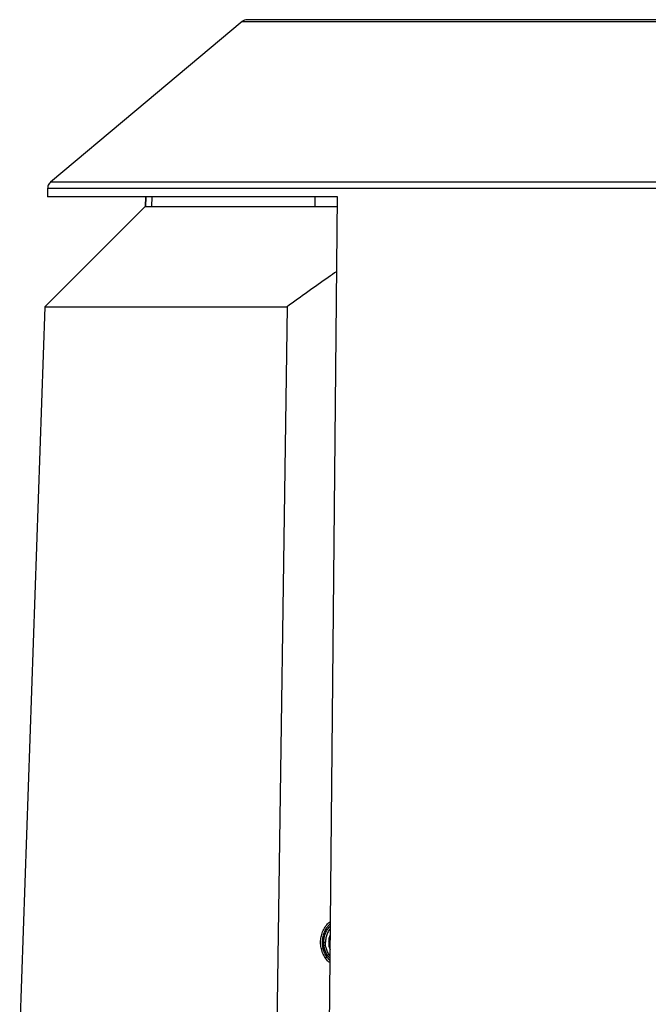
# Model space of a CAD drawing. Header units: millimetres. Extents: x 224 to 956, y 38 to 794.
# Tile 53 of 130: x 254 to 293, y 433 to 495. Entities that reach past the tile are written whole.
import ezdxf

# ---------------------------------------------------------------- set-up
doc = ezdxf.new("R2010")
doc.units = ezdxf.units.MM

msp = doc.modelspace()

# ---------------------------------------------------------------- linework, layer by layer
at = {"color": 179, "linetype": 'Continuous', "lineweight": 25}
for p, q in [((267.598, 494.471), (260.949, 488.892)), ((260.949, 488.892), (255.725, 484.508)), ((255.546, 484.138), (255.532, 483.588)), ((261.61, 483.588), (261.594, 482.988)), ((261.625, 483.588), (261.61, 482.988)), ((262.01, 482.988), (262.025, 483.588)), ((272.911, 420.888), (273.511, 483.588)), ((261.594, 482.988), (255.377, 476.771)), ((255.377, 476.771), (253.813, 431.988)), ((270.386, 476.771), (269.586, 420.888)), ((272.615, 436.94), (272.612, 436.957)), ((272.668, 436.79), (272.615, 436.94)), ((272.666, 437.33), (272.766, 437.33)), ((272.872, 436.392), (272.784, 436.539)), ((272.859, 436.407), (273.057, 436.177))]:
    msp.add_line(p, q, dxfattribs=at)
at = {"color": 8, "linetype": 'Continuous', "lineweight": 25}
for p, q in [((272.122, 482.988), (272.134, 483.588)), ((272.859, 436.407), (272.781, 436.352))]:
    msp.add_line(p, q, dxfattribs=at)
at = {"color": 179, "linetype": 'Continuous', "lineweight": 25}
for points, knots in [([(267.919, 494.588), (267.861, 494.583), (267.743, 494.572), (267.646, 494.505), (267.598, 494.471)], [0, 0, 0, 0, 0.500009, 1, 1, 1, 1]), ([(306.82, 494.588), (305.545, 494.588), (303.353, 494.588), (300.702, 494.588), (298.338, 494.588), (295.967, 494.588), (293.633, 494.588), (291.323, 494.588), (289.458, 494.588), (287.613, 494.588), (286.224, 494.588), (284.838, 494.588), (283.071, 494.588), (281.391, 494.588), (279.807, 494.588), (278.635, 494.588), (277.496, 494.588), (276.394, 494.588), (275.336, 494.588), (274.327, 494.588), (273.373, 494.588), (272.48, 494.588), (271.652, 494.588), (270.895, 494.588), (270.215, 494.588), (269.446, 494.588), (268.861, 494.588), (268.445, 494.588), (268.211, 494.588), (268.044, 494.588), (267.939, 494.588), (267.926, 494.588), (267.919, 494.588)], [0, 0, 0, 0, 0.06257, 0.107647, 0.131251, 0.180673, 0.227546, 0.251924, 0.302601, 0.328432, 0.354888, 0.381969, 0.409671, 0.461611, 0.488328, 0.51553, 0.543204, 0.571337, 0.599912, 0.62891, 0.658309, 0.688087, 0.718216, 0.74867, 0.779418, 0.810428, 0.867847, 0.894141, 0.920526, 0.946979, 0.973478, 1, 1, 1, 1]), ([(255.728, 484.505), (255.703, 484.484), (255.641, 484.432), (255.583, 484.324), (255.55, 484.219), (255.549, 484.159), (255.549, 484.138)], [0, 0, 0, 0, 0.2229565, 0.57558, 0.8514958, 1, 1, 1, 1]), ([(273.511, 483.588), (273.047, 483.588), (272.12, 483.588), (270.785, 483.588), (269.493, 483.588), (268.251, 483.588), (267.059, 483.588), (265.918, 483.588), (264.83, 483.588), (263.797, 483.588), (262.819, 483.588), (261.898, 483.588), (261.036, 483.588), (260.233, 483.588), (259.49, 483.588), (258.809, 483.588), (258.189, 483.588), (257.633, 483.588), (257.141, 483.588), (256.713, 483.588), (256.349, 483.588), (256.052, 483.588), (255.819, 483.588), (255.654, 483.588), (255.551, 483.588), (255.538, 483.588), (255.532, 483.588)], [0, 0, 0, 0, 0.041667, 0.083333, 0.125, 0.166667, 0.208333, 0.25, 0.291667, 0.333333, 0.375, 0.416667, 0.458333, 0.5, 0.541667, 0.583333, 0.625, 0.666667, 0.708333, 0.75, 0.791667, 0.833333, 0.875, 0.916667, 0.958333, 1, 1, 1, 1]), ([(261.61, 482.988), (261.636, 482.988), (261.688, 482.988), (261.881, 482.988), (262.156, 482.988), (262.521, 482.988), (263.125, 482.988), (263.903, 482.988), (264.85, 482.988), (265.644, 482.988), (266.519, 482.988), (267.475, 482.988), (268.508, 482.988), (269.618, 482.988), (270.8, 482.988), (272.06, 482.988), (272.965, 482.988), (273.467, 482.988), (273.505, 482.988)], [0, 0, 0, 0, 0.06218, 0.12436, 0.18654, 0.24872, 0.310901, 0.435261, 0.497441, 0.559621, 0.621801, 0.683981, 0.746161, 0.808342, 0.870522, 0.932702, 0.994882, 1, 1, 1, 1]), ([(273.467, 478.959), (273.293, 478.838), (272.693, 478.423), (271.666, 477.695), (270.816, 477.081), (270.386, 476.771)], [0, 0, 0, 0, 0.168042, 0.57902, 1, 1, 1, 1]), ([(255.377, 476.771), (255.384, 476.771), (255.397, 476.771), (255.504, 476.771), (255.675, 476.771), (255.916, 476.771), (256.224, 476.771), (256.593, 476.771), (257.017, 476.771), (257.493, 476.771), (258.027, 476.771), (258.619, 476.771), (259.281, 476.771), (260.017, 476.771), (260.83, 476.771), (261.705, 476.771), (262.952, 476.771), (264.297, 476.771), (265.73, 476.771), (266.822, 476.771), (267.963, 476.771), (269.146, 476.771), (269.973, 476.771), (270.386, 476.771)], [0, 0, 0, 0, 0.046667, 0.093333, 0.14, 0.186666, 0.233333, 0.279999, 0.323999, 0.368, 0.412, 0.456, 0.5, 0.546667, 0.593333, 0.64, 0.686666, 0.779999, 0.823999, 0.867999, 0.912, 0.956, 1, 1, 1, 1]), ([(272.466, 437.33), (272.473, 437.441), (272.486, 437.664), (272.586, 437.985), (272.745, 438.279), (272.913, 438.498), (273.041, 438.597), (273.081, 438.628)], [0, 0, 0, 0, 0.2246553, 0.4493079, 0.6739347, 0.89854, 1, 1, 1, 1]), ([(273.079, 438.496), (273.057, 438.478), (273.006, 438.437), (272.941, 438.36), (272.873, 438.275), (272.805, 438.173), (272.735, 438.05), (272.675, 437.915), (272.624, 437.765), (272.587, 437.605), (272.568, 437.44), (272.565, 437.281), (272.576, 437.132), (272.613, 436.923), (272.693, 436.673), (272.805, 436.494), (272.859, 436.407)], [0, 0, 0, 0, 0.038075, 0.084195, 0.131254, 0.179262, 0.244192, 0.316379, 0.372092, 0.452789, 0.531557, 0.589771, 0.6615, 0.726726, 0.867089, 1, 1, 1, 1]), ([(272.666, 437.33), (272.672, 437.428), (272.683, 437.625), (272.773, 437.907), (272.902, 438.158), (273.023, 438.294), (273.078, 438.357)], [0, 0, 0, 0, 0.259615, 0.519228, 0.778844, 1, 1, 1, 1]), ([(273.077, 438.198), (273.051, 438.169), (272.966, 438.07), (272.867, 437.868), (272.782, 437.605), (272.772, 437.422), (272.766, 437.33)], [0, 0, 0, 0, 0.1244593, 0.4163044, 0.7081553, 1, 1, 1, 1]), ([(273.073, 437.818), (273.068, 437.808), (273.025, 437.73), (272.982, 437.565), (272.972, 437.408), (272.966, 437.33)], [0, 0, 0, 0, 0.064145, 0.532076, 1, 1, 1, 1]), ([(273.056, 436.053), (273.025, 436.077), (272.906, 436.17), (272.745, 436.382), (272.586, 436.675), (272.486, 436.996), (272.473, 437.219), (272.466, 437.33)], [0, 0, 0, 0, 0.081724, 0.311262, 0.540825, 0.770406, 1, 1, 1, 1]), ([(273.059, 436.327), (273.01, 436.382), (272.896, 436.511), (272.773, 436.753), (272.683, 437.035), (272.672, 437.232), (272.666, 437.33)], [0, 0, 0, 0, 0.199508, 0.466334, 0.733169, 1, 1, 1, 1]), ([(273.06, 436.482), (273.04, 436.505), (272.961, 436.598), (272.867, 436.792), (272.782, 437.055), (272.771, 437.238), (272.766, 437.33)], [0, 0, 0, 0, 0.099656, 0.399773, 0.699882, 1, 1, 1, 1]), ([(272.966, 437.33), (272.972, 437.252), (272.982, 437.096), (273.022, 436.936), (273.062, 436.863), (273.064, 436.86)], [0, 0, 0, 0, 0.486771, 0.973532, 1, 1, 1, 1])]:
    msp.add_open_spline(points, degree=3, knots=knots, dxfattribs=at)
at = {"color": 8, "linetype": 'Continuous', "lineweight": 25}
for points, knots in [([(267.598, 494.471), (267.604, 494.471), (267.617, 494.471), (267.723, 494.471), (267.892, 494.471), (268.128, 494.471), (268.429, 494.471), (268.793, 494.471), (269.22, 494.471), (269.707, 494.471), (270.251, 494.471), (270.85, 494.471), (271.501, 494.471), (272.247, 494.471), (273.097, 494.471), (274.059, 494.471), (275.076, 494.471), (276.143, 494.471), (277.253, 494.471), (278.402, 494.471), (279.584, 494.471), (281.181, 494.471), (283.321, 494.471), (285.605, 494.471), (287.53, 494.471), (289.4, 494.471), (291.271, 494.471), (293.132, 494.471), (294.488, 494.471), (295.882, 494.471), (297.312, 494.471), (299.232, 494.471), (301.552, 494.471), (304.236, 494.471), (305.977, 494.471), (306.82, 494.471)], [0, 0, 0, 0, 0.026522, 0.053021, 0.079474, 0.105858, 0.132152, 0.158333, 0.184381, 0.210273, 0.235992, 0.261517, 0.286831, 0.311916, 0.341694, 0.371093, 0.400091, 0.428665, 0.456798, 0.484473, 0.511675, 0.538391, 0.590331, 0.646086, 0.672994, 0.699254, 0.749399, 0.773314, 0.796621, 0.819328, 0.844414, 0.86875, 0.915241, 0.958941, 1, 1, 1, 1]), ([(255.546, 484.138), (255.555, 484.138), (255.572, 484.138), (255.71, 484.138), (255.93, 484.138), (256.239, 484.138), (256.632, 484.138), (257.109, 484.138), (257.667, 484.138), (258.303, 484.138), (259.014, 484.138), (259.797, 484.138), (260.648, 484.138), (261.564, 484.138), (262.539, 484.138), (263.571, 484.138), (264.655, 484.138), (265.786, 484.138), (266.961, 484.138), (268.175, 484.138), (269.423, 484.138), (270.702, 484.138), (272.007, 484.138), (273.763, 484.138), (276.105, 484.138), (279.076, 484.138), (281.693, 484.138), (283.784, 484.138), (285.418, 484.138), (287.134, 484.138), (289.494, 484.138), (292.41, 484.138), (295.859, 484.138), (299.682, 484.138), (303.325, 484.138), (305.853, 484.138), (306.82, 484.138)], [0, 0, 0, 0, 0.026522, 0.05302, 0.079473, 0.105857, 0.132151, 0.158331, 0.184378, 0.210271, 0.235989, 0.261514, 0.286828, 0.311913, 0.336753, 0.361334, 0.385641, 0.409661, 0.433384, 0.456797, 0.479892, 0.50266, 0.525093, 0.547187, 0.590331, 0.636973, 0.681821, 0.703569, 0.724869, 0.7494, 0.773315, 0.819328, 0.863749, 0.905806, 0.964005, 1, 1, 1, 1]), ([(272.572, 437.33), (272.582, 437.33), (272.603, 437.33), (272.63, 437.33), (272.659, 437.33), (272.663, 437.33), (272.666, 437.33)], [0, 0, 0, 0, 0.16206, 0.380949, 0.596539, 1, 1, 1, 1])]:
    msp.add_open_spline(points, degree=3, knots=knots, dxfattribs=at)
for points in [[(255.769, 484.508), (255.739, 484.508), (255.725, 484.508), (255.725, 484.508)], [(255.902, 484.508), (255.843, 484.508), (255.798, 484.508), (255.769, 484.508)], [(256.122, 484.508), (256.034, 484.508), (255.961, 484.508), (255.902, 484.508)], [(256.429, 484.508), (256.312, 484.508), (256.21, 484.508), (256.122, 484.508)], [(256.821, 484.508), (256.676, 484.508), (256.546, 484.508), (256.429, 484.508)], [(257.297, 484.508), (257.124, 484.508), (256.966, 484.508), (256.821, 484.508)], [(257.853, 484.508), (257.654, 484.508), (257.468, 484.508), (257.297, 484.508)], [(258.486, 484.508), (258.262, 484.508), (258.05, 484.508), (257.853, 484.508)], [(259.195, 484.508), (258.946, 484.508), (258.71, 484.508), (258.486, 484.508)], [(259.975, 484.508), (259.703, 484.508), (259.443, 484.508), (259.195, 484.508)], [(260.824, 484.508), (260.529, 484.508), (260.246, 484.508), (259.975, 484.508)], [(261.736, 484.508), (261.42, 484.508), (261.116, 484.508), (260.824, 484.508)], [(262.708, 484.508), (262.373, 484.508), (262.048, 484.508), (261.736, 484.508)], [(263.736, 484.508), (263.383, 484.508), (263.04, 484.508), (262.708, 484.508)], [(264.816, 484.508), (264.446, 484.508), (264.086, 484.508), (263.736, 484.508)], [(265.944, 484.508), (265.558, 484.508), (265.182, 484.508), (264.816, 484.508)], [(267.114, 484.508), (266.715, 484.508), (266.324, 484.508), (265.944, 484.508)], [(268.323, 484.508), (267.911, 484.508), (267.508, 484.508), (267.114, 484.508)], [(269.567, 484.508), (269.144, 484.508), (268.73, 484.508), (268.323, 484.508)], [(270.841, 484.508), (270.409, 484.508), (269.984, 484.508), (269.567, 484.508)], [(272.142, 484.508), (271.701, 484.508), (271.268, 484.508), (270.841, 484.508)], [(273.465, 484.508), (273.017, 484.508), (272.576, 484.508), (272.142, 484.508)], [(274.806, 484.508), (274.353, 484.508), (273.906, 484.508), (273.465, 484.508)], [(276.163, 484.508), (275.705, 484.508), (275.252, 484.508), (274.806, 484.508)], [(277.607, 484.508), (277.12, 484.508), (276.638, 484.508), (276.163, 484.508)], [(279.06, 484.508), (278.57, 484.508), (278.086, 484.508), (277.607, 484.508)], [(280.519, 484.508), (280.028, 484.508), (279.541, 484.508), (279.06, 484.508)], [(281.979, 484.508), (281.488, 484.508), (281.001, 484.508), (280.519, 484.508)], [(283.438, 484.508), (282.947, 484.508), (282.461, 484.508), (281.979, 484.508)], [(284.98, 484.508), (284.461, 484.508), (283.947, 484.508), (283.438, 484.508)], [(286.514, 484.508), (285.999, 484.508), (285.487, 484.508), (284.98, 484.508)], [(288.036, 484.508), (287.525, 484.508), (287.018, 484.508), (286.514, 484.508)], [(289.545, 484.508), (289.039, 484.508), (288.536, 484.508), (288.036, 484.508)], [(291.038, 484.508), (290.538, 484.508), (290.04, 484.508), (289.545, 484.508)], [(292.513, 484.508), (292.019, 484.508), (291.528, 484.508), (291.038, 484.508)], [(294.225, 484.508), (293.652, 484.508), (293.081, 484.508), (292.513, 484.508)]]:
    msp.add_open_spline(points, degree=3, dxfattribs=at)

doc.saveas('drawing.dxf')
